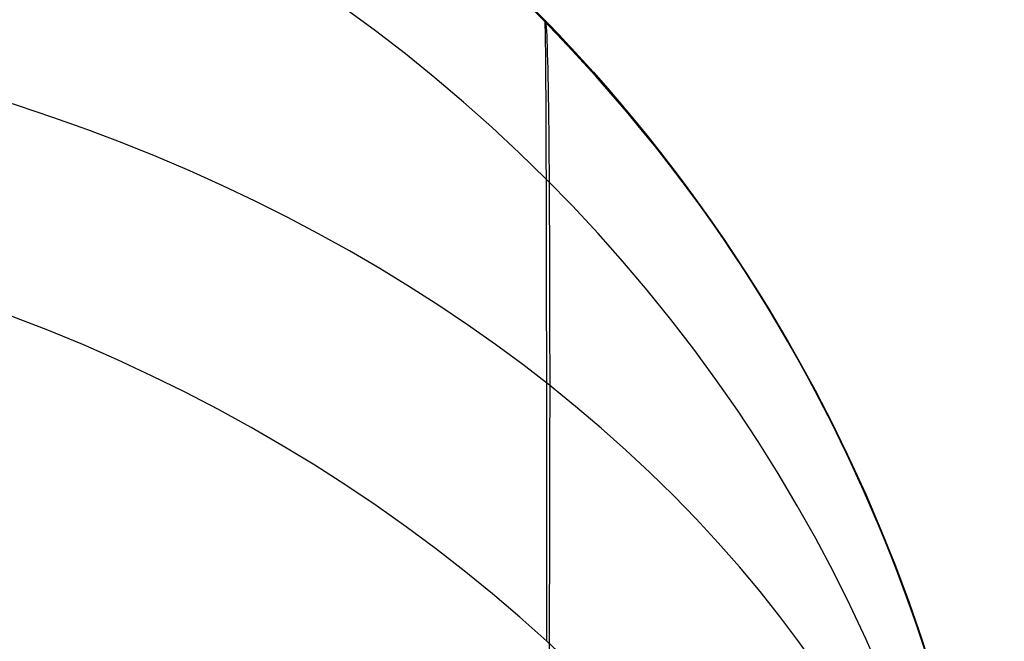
# Model space of a CAD drawing. Extents: x -15 to 7, y 1 to 148.
# Tile 193 of 194: x 6.858 to 7.345, y 145.84 to 146.147. Entities that reach past the tile are written whole.
import ezdxf

# ---------------------------------------------------------------- set-up
doc = ezdxf.new("R2010")
doc.units = 0
doc.layers.add('DEFAULT', color=7, linetype='CONTINUOUS')

msp = doc.modelspace()

# ---------------------------------------------------------------- linework, layer by layer
at = {"layer": 'DEFAULT', "color": 254}
for p, q in [((7.11894, 146.14517, -10.71101), (7.11054, 146.15369, -10.70687)), ((7.11894, 146.14517, -14.71101), (7.11054, 146.15369, -14.70687)), ((7.11894, 146.14517, -18.71101), (7.11054, 146.15369, -18.70687)), ((7.11066, 146.15371, -13.03976), (7.11906, 146.14519, -13.03563)), ((7.11066, 146.15371, -17.03976), (7.11906, 146.14519, -17.03563)), ((7.11066, 146.15371, -21.03976), (7.11906, 146.14519, -21.03563)), ((7.1122, 146.15272, -32.73675), (7.11984, 146.14493, -32.73255)), ((7.12089, 146.14384, -23.01171), (7.11324, 146.15166, -23.00748)), ((7.12377, 146.14014, -23.01345), (7.11563, 146.14853, -23.00886)), ((7.1174, 146.14744, -21.03655), (7.12509, 146.13945, -21.03259)), ((7.1174, 146.14744, -17.03655), (7.12509, 146.13945, -17.03259)), ((7.1174, 146.14744, -13.03655), (7.12509, 146.13945, -13.03259)), ((7.12515, 146.13938, -18.71414), (7.11745, 146.14738, -18.71018)), ((7.12515, 146.13938, -14.71414), (7.11745, 146.14738, -14.71018)), ((7.12515, 146.13938, -10.71414), (7.11745, 146.14738, -10.71018)), ((7.12716, 146.13659, -10.71529), (7.11894, 146.14517, -10.71101)), ((7.12716, 146.13659, -14.71529), (7.11894, 146.14517, -14.71101)), ((7.12716, 146.13659, -18.71529), (7.11894, 146.14517, -18.71101)), ((7.11906, 146.14519, -13.03563), (7.12726, 146.13663, -13.03136)), ((7.11906, 146.14519, -17.03563), (7.12726, 146.13663, -17.03136)), ((7.11906, 146.14519, -21.03563), (7.12726, 146.13663, -21.03136)), ((7.11984, 146.14493, -32.73255), (7.12734, 146.13706, -32.72821)), ((7.1284, 146.13593, -23.01608), (7.12089, 146.14384, -23.01171)), ((7.13172, 146.13172, -23.01817), (7.12377, 146.14014, -23.01345)), ((7.12509, 146.13945, -21.03259), (7.13265, 146.13138, -21.0285)), ((7.12509, 146.13945, -17.03259), (7.13265, 146.13138, -17.0285)), ((7.12509, 146.13945, -13.03259), (7.13265, 146.13138, -13.0285)), ((7.13271, 146.1313, -18.71823), (7.12515, 146.13938, -18.71414)), ((7.13271, 146.1313, -14.71823), (7.12515, 146.13938, -14.71414)), ((7.13271, 146.1313, -10.71823), (7.12515, 146.13938, -10.71414)), ((7.13518, 146.12798, -10.7197), (7.12716, 146.13659, -10.71529)), ((7.13518, 146.12798, -14.7197), (7.12716, 146.13659, -14.71529)), ((7.13518, 146.12798, -18.7197), (7.12716, 146.13659, -18.71529)), ((7.12726, 146.13663, -13.03136), (7.13527, 146.12802, -13.02694)), ((7.12726, 146.13663, -17.03136), (7.13527, 146.12802, -17.02694)), ((7.12726, 146.13663, -21.03136), (7.13527, 146.12802, -21.02694)), ((7.12734, 146.13706, -32.72821), (7.13472, 146.12913, -32.72373)), ((7.13578, 146.12796, -23.02059), (7.1284, 146.13593, -23.01608)), ((7.13956, 146.12317, -23.0231), (7.13172, 146.13172, -23.01817)), ((7.13265, 146.13138, -21.0285), (7.14007, 146.12324, -21.02427)), ((7.13265, 146.13138, -17.0285), (7.14007, 146.12324, -17.02427)), ((7.13265, 146.13138, -13.0285), (7.14007, 146.12324, -13.02427)), ((7.14013, 146.12315, -18.72247), (7.13271, 146.1313, -18.71823)), ((7.14013, 146.12315, -14.72247), (7.13271, 146.1313, -14.71823)), ((7.14013, 146.12315, -10.72247), (7.13271, 146.1313, -10.71823)), ((7.13472, 146.12913, -32.72373), (7.14195, 146.12113, -32.7191)), ((7.14309, 146.11925, -10.72432), (7.13518, 146.12798, -10.7197)), ((7.14309, 146.11925, -14.72432), (7.13518, 146.12798, -14.7197)), ((7.14309, 146.11925, -18.72432), (7.13518, 146.12798, -18.7197)), ((7.13527, 146.12802, -13.02694), (7.14314, 146.11931, -13.02234)), ((7.13527, 146.12802, -17.02694), (7.14314, 146.11931, -17.02234)), ((7.13527, 146.12802, -21.02694), (7.14314, 146.11931, -21.02234)), ((7.14302, 146.11993, -23.02525), (7.13578, 146.12796, -23.02059)), ((7.14721, 146.11461, -23.02817), (7.13956, 146.12317, -23.0231)), ((7.14007, 146.12324, -21.02427), (7.14735, 146.11502, -21.01988)), ((7.14007, 146.12324, -17.02427), (7.14735, 146.11502, -17.01988)), ((7.14007, 146.12324, -13.02427), (7.14735, 146.11502, -13.01988)), ((7.14742, 146.11494, -18.72685), (7.14013, 146.12315, -18.72247)), ((7.14742, 146.11494, -14.72685), (7.14013, 146.12315, -14.72247)), ((7.14742, 146.11494, -10.72685), (7.14013, 146.12315, -10.72247)), ((7.14195, 146.12113, -32.7191), (7.14905, 146.11308, -32.71432)), ((7.15011, 146.11184, -23.03006), (7.14302, 146.11993, -23.02525)), ((7.1508, 146.11049, -10.72907), (7.14309, 146.11925, -10.72432)), ((7.1508, 146.11049, -14.72907), (7.14309, 146.11925, -14.72432)), ((7.1508, 146.11049, -18.72907), (7.14309, 146.11925, -18.72432)), ((7.14314, 146.11931, -13.02234), (7.15082, 146.11057, -13.01761)), ((7.14314, 146.11931, -17.02234), (7.15082, 146.11057, -17.01761)), ((7.14314, 146.11931, -21.02234), (7.15082, 146.11057, -21.01761)), ((7.15466, 146.10603, -23.03338), (7.14721, 146.11461, -23.02817)), ((7.14735, 146.11502, -21.01988), (7.15449, 146.10675, -21.01535)), ((7.14735, 146.11502, -17.01988), (7.15449, 146.10675, -17.01535)), ((7.14735, 146.11502, -13.01988), (7.15449, 146.10675, -13.01535)), ((7.15456, 146.10665, -18.73138), (7.14742, 146.11494, -18.72685)), ((7.15456, 146.10665, -14.73138), (7.14742, 146.11494, -14.72685)), ((7.15456, 146.10665, -10.73138), (7.14742, 146.11494, -10.72685)), ((7.14905, 146.11308, -32.71432), (7.15601, 146.10496, -32.70938)), ((7.15707, 146.1037, -23.03502), (7.15011, 146.11184, -23.03006)), ((7.15832, 146.10171, -10.73397), (7.1508, 146.11049, -10.72907)), ((7.15832, 146.10171, -14.73397), (7.1508, 146.11049, -14.72907)), ((7.15832, 146.10171, -18.73397), (7.1508, 146.11049, -18.72907)), ((7.15082, 146.11057, -13.01761), (7.15831, 146.10181, -13.01272)), ((7.15082, 146.11057, -17.01761), (7.15831, 146.10181, -17.01272)), ((7.15082, 146.11057, -21.01761), (7.15831, 146.10181, -21.01272)), ((7.15449, 146.10675, -21.01535), (7.16149, 146.09841, -21.01067)), ((7.15449, 146.10675, -17.01535), (7.16149, 146.09841, -17.01067)), ((7.15449, 146.10675, -13.01535), (7.16149, 146.09841, -13.01067)), ((7.16156, 146.09832, -18.73606), (7.15456, 146.10665, -18.73138)), ((7.16156, 146.09832, -14.73606), (7.15456, 146.10665, -14.73138)), ((7.16156, 146.09832, -10.73606), (7.15456, 146.10665, -10.73138)), ((7.1619, 146.09745, -23.03873), (7.15466, 146.10603, -23.03338)), ((7.15601, 146.10496, -32.70938), (7.16282, 146.0968, -32.7043)), ((7.16388, 146.09551, -23.04013), (7.15707, 146.1037, -23.03502)), ((7.15831, 146.10181, -13.01272), (7.16559, 146.09304, -13.0077)), ((7.15831, 146.10181, -17.01272), (7.16559, 146.09304, -17.0077)), ((7.15831, 146.10181, -21.01272), (7.16559, 146.09304, -21.0077)), ((7.16563, 146.09291, -10.739), (7.15832, 146.10171, -10.73397)), ((7.16563, 146.09291, -14.739), (7.15832, 146.10171, -14.73397)), ((7.16563, 146.09291, -18.739), (7.15832, 146.10171, -18.73397)), ((7.16149, 146.09841, -21.01067), (7.16834, 146.09001, -21.00583)), ((7.16149, 146.09841, -17.01067), (7.16834, 146.09001, -17.00583)), ((7.16149, 146.09841, -13.01067), (7.16834, 146.09001, -13.00583)), ((7.16841, 146.08992, -18.74089), (7.16156, 146.09832, -18.73606)), ((7.16841, 146.08992, -14.74089), (7.16156, 146.09832, -14.73606)), ((7.16841, 146.08992, -10.74089), (7.16156, 146.09832, -10.73606)), ((7.16895, 146.08888, -23.04422), (7.1619, 146.09745, -23.03873)), ((7.16282, 146.0968, -32.7043), (7.16949, 146.08859, -32.69905)), ((7.17054, 146.08728, -23.0454), (7.16388, 146.09551, -23.04013)), ((7.16559, 146.09304, -13.0077), (7.17268, 146.08426, -13.00253)), ((7.16559, 146.09304, -17.0077), (7.17268, 146.08426, -17.00253)), ((7.16559, 146.09304, -21.0077), (7.17268, 146.08426, -21.00253)), ((7.17274, 146.08412, -10.74418), (7.16563, 146.09291, -10.739)), ((7.17274, 146.08412, -14.74418), (7.16563, 146.09291, -14.739)), ((7.17274, 146.08412, -18.74418), (7.16563, 146.09291, -18.739)), ((7.16834, 146.09001, -21.00583), (7.17505, 146.08157, -21.00083)), ((7.16834, 146.09001, -17.00583), (7.17505, 146.08157, -17.00083)), ((7.16834, 146.09001, -13.00583), (7.17505, 146.08157, -13.00083)), ((7.17511, 146.08148, -18.74588), (7.16841, 146.08992, -18.74089)), ((7.17511, 146.08148, -14.74588), (7.16841, 146.08992, -14.74089)), ((7.17511, 146.08148, -10.74588), (7.16841, 146.08992, -10.74089)), ((7.17579, 146.08031, -23.04985), (7.16895, 146.08888, -23.04422)), ((7.16949, 146.08859, -32.69905), (7.17602, 146.08033, -32.69364)), ((7.17705, 146.07901, -23.05083), (7.17054, 146.08728, -23.0454)), ((7.17268, 146.08426, -13.00253), (7.17957, 146.07548, -12.99722)), ((7.17268, 146.08426, -17.00253), (7.17957, 146.07548, -16.99722)), ((7.17268, 146.08426, -21.00253), (7.17957, 146.07548, -20.99722)), ((7.17965, 146.07533, -10.7495), (7.17274, 146.08412, -10.74418)), ((7.17965, 146.07533, -14.7495), (7.17274, 146.08412, -14.74418)), ((7.17965, 146.07533, -18.7495), (7.17274, 146.08412, -18.74418)), ((7.17505, 146.08157, -21.00083), (7.18161, 146.07308, -20.99567)), ((7.17505, 146.08157, -17.00083), (7.18161, 146.07308, -16.99567)), ((7.17505, 146.08157, -13.00083), (7.18161, 146.07308, -12.99567)), ((7.18166, 146.073, -18.75103), (7.17511, 146.08148, -18.74588)), ((7.18166, 146.073, -14.75103), (7.17511, 146.08148, -14.74588)), ((7.18166, 146.073, -10.75103), (7.17511, 146.08148, -10.74588)), ((7.18243, 146.07176, -23.05562), (7.17579, 146.08031, -23.04985)), ((7.17602, 146.08033, -32.69364), (7.18239, 146.07204, -32.68807)), ((7.1834, 146.07071, -23.05642), (7.17705, 146.07901, -23.05083)), ((7.17957, 146.07548, -12.99722), (7.18626, 146.0667, -12.99177)), ((7.17957, 146.07548, -16.99722), (7.18626, 146.0667, -16.99177)), ((7.17957, 146.07548, -20.99722), (7.18626, 146.0667, -20.99177)), ((7.18635, 146.06655, -10.75496), (7.17965, 146.07533, -10.7495)), ((7.18635, 146.06655, -14.75496), (7.17965, 146.07533, -14.7495)), ((7.18635, 146.06655, -18.75496), (7.17965, 146.07533, -18.7495)), ((7.18161, 146.07308, -20.99567), (7.18801, 146.06454, -20.99035)), ((7.18161, 146.07308, -16.99567), (7.18801, 146.06454, -16.99035)), ((7.18161, 146.07308, -12.99567), (7.18801, 146.06454, -12.99035)), ((7.18806, 146.06448, -18.75633), (7.18166, 146.073, -18.75103)), ((7.18806, 146.06448, -14.75633), (7.18166, 146.073, -14.75103)), ((7.18806, 146.06448, -10.75633), (7.18166, 146.073, -10.75103)), ((7.18239, 146.07204, -32.68807), (7.18865, 146.06368, -32.68231)), ((7.18886, 146.06324, -23.06152), (7.18243, 146.07176, -23.05562)), ((7.18963, 146.06236, -23.06219), (7.1834, 146.07071, -23.05642)), ((7.18626, 146.0667, -12.99177), (7.19274, 146.05794, -12.98617)), ((7.18626, 146.0667, -16.99177), (7.19274, 146.05794, -16.98617)), ((7.18626, 146.0667, -20.99177), (7.19274, 146.05794, -20.98617)), ((7.19284, 146.05779, -10.76055), (7.18635, 146.06655, -10.75496)), ((7.19284, 146.05779, -14.76055), (7.18635, 146.06655, -14.75496)), ((7.19284, 146.05779, -18.76055), (7.18635, 146.06655, -18.75496)), ((7.18801, 146.06454, -20.99035), (7.19429, 146.05594, -20.98484)), ((7.18801, 146.06454, -16.99035), (7.19429, 146.05594, -16.98484)), ((7.18801, 146.06454, -12.99035), (7.19429, 146.05594, -12.98484)), ((7.19431, 146.05592, -18.76181), (7.18806, 146.06448, -18.75633)), ((7.19431, 146.05592, -14.76181), (7.18806, 146.06448, -14.75633)), ((7.19431, 146.05592, -10.76181), (7.18806, 146.06448, -10.75633)), ((7.18865, 146.06368, -32.68231), (7.19475, 146.0553, -32.67637)), ((7.19508, 146.05475, -23.06755), (7.18886, 146.06324, -23.06152)), ((7.19569, 146.05399, -23.06813), (7.18963, 146.06236, -23.06219)), ((7.19274, 146.05794, -12.98617), (7.19903, 146.04921, -12.98044)), ((7.19274, 146.05794, -16.98617), (7.19903, 146.04921, -16.98044)), ((7.19274, 146.05794, -20.98617), (7.19903, 146.04921, -20.98044)), ((7.19913, 146.04906, -10.76628), (7.19284, 146.05779, -10.76055)), ((7.19913, 146.04906, -14.76628), (7.19284, 146.05779, -14.76055)), ((7.19913, 146.04906, -18.76628), (7.19284, 146.05779, -18.76055)), ((7.19429, 146.05594, -20.98484), (7.20042, 146.0473, -20.97916)), ((7.19429, 146.05594, -16.98484), (7.20042, 146.0473, -16.97916)), ((7.19429, 146.05594, -12.98484), (7.20042, 146.0473, -12.97916)), ((7.2004, 146.04734, -18.76746), (7.19431, 146.05592, -18.76181)), ((7.2004, 146.04734, -14.76746), (7.19431, 146.05592, -14.76181)), ((7.2004, 146.04734, -10.76746), (7.19431, 146.05592, -10.76181)), ((7.19475, 146.0553, -32.67637), (7.20071, 146.04689, -32.67026)), ((7.20109, 146.0463, -23.07371), (7.19508, 146.05475, -23.06755)), ((7.20161, 146.04561, -23.07424), (7.19569, 146.05399, -23.06813)), ((7.19903, 146.04921, -12.98044), (7.2051, 146.0405, -12.97458)), ((7.19903, 146.04921, -16.98044), (7.2051, 146.0405, -16.97458)), ((7.19903, 146.04921, -20.98044), (7.2051, 146.0405, -20.97458)), ((7.2052, 146.04036, -10.77215), (7.19913, 146.04906, -10.76628)), ((7.2052, 146.04036, -14.77215), (7.19913, 146.04906, -14.76628)), ((7.2052, 146.04036, -18.77215), (7.19913, 146.04906, -18.76628)), ((7.20634, 146.03873, -18.77327), (7.2004, 146.04734, -18.76746)), ((7.20634, 146.03873, -14.77327), (7.2004, 146.04734, -14.76746)), ((7.20634, 146.03873, -10.77327), (7.2004, 146.04734, -10.76746)), ((7.20042, 146.0473, -20.97916), (7.2064, 146.03864, -20.9733)), ((7.20042, 146.0473, -16.97916), (7.2064, 146.03864, -16.9733)), ((7.20042, 146.0473, -12.97916), (7.2064, 146.03864, -12.9733)), ((7.20071, 146.04689, -32.67026), (7.20652, 146.03847, -32.66398)), ((7.2069, 146.0379, -23.08), (7.20109, 146.0463, -23.07371)), ((7.20737, 146.03721, -23.08052), (7.20161, 146.04561, -23.07424)), ((7.2051, 146.0405, -12.97458), (7.21098, 146.03182, -12.96857)), ((7.2051, 146.0405, -16.97458), (7.21098, 146.03182, -16.96857)), ((7.2051, 146.0405, -20.97458), (7.21098, 146.03182, -20.96857)), ((7.21106, 146.03169, -10.77814), (7.2052, 146.04036, -10.77215)), ((7.21106, 146.03169, -14.77814), (7.2052, 146.04036, -14.77215)), ((7.21106, 146.03169, -18.77814), (7.2052, 146.04036, -18.77215)), ((7.21213, 146.0301, -18.77927), (7.20634, 146.03873, -18.77327)), ((7.21213, 146.0301, -14.77927), (7.20634, 146.03873, -14.77327)), ((7.21213, 146.0301, -10.77927), (7.20634, 146.03873, -10.77327)), ((7.2064, 146.03864, -20.9733), (7.21222, 146.02996, -20.96726)), ((7.2064, 146.03864, -16.9733), (7.21222, 146.02996, -16.96726)), ((7.2064, 146.03864, -12.9733), (7.21222, 146.02996, -12.96726)), ((7.20652, 146.03847, -32.66398), (7.21217, 146.03004, -32.65751)), ((7.21251, 146.02953, -23.08642), (7.2069, 146.0379, -23.08)), ((7.21299, 146.02881, -23.08699), (7.20737, 146.03721, -23.08052)), ((7.21098, 146.03182, -12.96857), (7.21666, 146.02317, -12.96243)), ((7.21098, 146.03182, -16.96857), (7.21666, 146.02317, -16.96243)), ((7.21098, 146.03182, -20.96857), (7.21666, 146.02317, -20.96243)), ((7.21673, 146.02306, -10.78428), (7.21106, 146.03169, -10.77814)), ((7.21673, 146.02306, -14.78428), (7.21106, 146.03169, -14.77814)), ((7.21673, 146.02306, -18.78428), (7.21106, 146.03169, -18.77814)), ((7.21777, 146.02146, -18.78545), (7.21213, 146.0301, -18.77927)), ((7.21777, 146.02146, -14.78545), (7.21213, 146.0301, -14.77927)), ((7.21777, 146.02146, -10.78545), (7.21213, 146.0301, -10.77927)), ((7.21217, 146.03004, -32.65751), (7.21768, 146.0216, -32.65086)), ((7.21222, 146.02996, -20.96726), (7.21789, 146.02127, -20.96105)), ((7.21222, 146.02996, -16.96726), (7.21789, 146.02127, -16.96105)), ((7.21222, 146.02996, -12.96726), (7.21789, 146.02127, -12.96105)), ((7.21793, 146.0212, -23.09298), (7.21251, 146.02953, -23.08642)), ((7.21846, 146.02039, -23.09366), (7.21299, 146.02881, -23.08699)), ((7.21666, 146.02317, -12.96243), (7.22216, 146.01456, -12.95615)), ((7.21666, 146.02317, -16.96243), (7.22216, 146.01456, -16.95615)), ((7.21666, 146.02317, -20.96243), (7.22216, 146.01456, -20.95615)), ((7.22222, 146.01447, -10.79055), (7.21673, 146.02306, -10.78428)), ((7.22222, 146.01447, -14.79055), (7.21673, 146.02306, -14.78428)), ((7.22222, 146.01447, -18.79055), (7.21673, 146.02306, -18.78428)), ((7.21768, 146.0216, -32.65086), (7.22304, 146.01317, -32.64402)), ((7.22327, 146.01279, -18.79182), (7.21777, 146.02146, -18.78545)), ((7.22327, 146.01279, -14.79182), (7.21777, 146.02146, -14.78545)), ((7.22327, 146.01279, -10.79182), (7.21777, 146.02146, -10.78545)), ((7.21789, 146.02127, -20.96105), (7.22341, 146.01256, -20.95465)), ((7.21789, 146.02127, -16.96105), (7.22341, 146.01256, -16.95465)), ((7.21789, 146.02127, -12.96105), (7.22341, 146.01256, -12.95465)), ((7.22318, 146.01292, -23.09968), (7.21793, 146.0212, -23.09298)), ((7.22379, 146.01196, -23.10051), (7.21846, 146.02039, -23.09366)), ((7.22216, 146.01456, -12.95615), (7.22748, 146.00598, -12.94972)), ((7.22216, 146.01456, -16.95615), (7.22748, 146.00598, -16.94972)), ((7.22216, 146.01456, -20.95615), (7.22748, 146.00598, -20.94972)), ((7.22752, 146.00591, -10.79696), (7.22222, 146.01447, -10.79055)), ((7.22752, 146.00591, -14.79696), (7.22222, 146.01447, -14.79055)), ((7.22752, 146.00591, -18.79696), (7.22222, 146.01447, -18.79055)), ((7.22304, 146.01317, -32.64402), (7.22824, 146.00473, -32.63699)), ((7.22826, 146.00469, -23.10651), (7.22318, 146.01292, -23.09968)), ((7.22862, 146.00411, -18.79838), (7.22327, 146.01279, -18.79182)), ((7.22862, 146.00411, -14.79838), (7.22327, 146.01279, -14.79182)), ((7.22862, 146.00411, -10.79838), (7.22327, 146.01279, -10.79182)), ((7.22341, 146.01256, -20.95465), (7.22878, 146.00385, -20.94806)), ((7.22341, 146.01256, -16.95465), (7.22878, 146.00385, -16.94806)), ((7.22341, 146.01256, -12.95465), (7.22878, 146.00385, -12.94806)), ((7.22898, 146.00353, -23.10757), (7.22379, 146.01196, -23.10051)), ((7.22748, 146.00598, -12.94972), (7.23262, 145.99744, -12.94315)), ((7.22748, 146.00598, -16.94972), (7.23262, 145.99744, -16.94315)), ((7.22748, 146.00598, -20.94972), (7.23262, 145.99744, -20.94315)), ((7.23264, 145.99739, -10.80351), (7.22752, 146.00591, -10.79696)), ((7.23264, 145.99739, -14.80351), (7.22752, 146.00591, -14.79696)), ((7.23264, 145.99739, -18.80351), (7.22752, 146.00591, -18.79696)), ((7.22824, 146.00473, -32.63699), (7.2333, 145.99631, -32.62977)), ((7.23317, 145.99649, -23.11349), (7.22826, 146.00469, -23.10651)), ((7.23384, 145.99541, -18.80515), (7.22862, 146.00411, -18.79838)), ((7.23384, 145.99541, -14.80515), (7.22862, 146.00411, -14.79838)), ((7.23384, 145.99541, -10.80515), (7.22862, 146.00411, -10.79838)), ((7.22878, 146.00385, -20.94806), (7.234, 145.99513, -20.94127)), ((7.22878, 146.00385, -16.94806), (7.234, 145.99513, -16.94127)), ((7.22878, 146.00385, -12.94806), (7.234, 145.99513, -12.94127)), ((7.23403, 145.99509, -23.11483), (7.22898, 146.00353, -23.10757)), ((7.23262, 145.99744, -12.94315), (7.23759, 145.98894, -12.93644)), ((7.23262, 145.99744, -16.94315), (7.23759, 145.98894, -16.93644)), ((7.23262, 145.99744, -20.94315), (7.23759, 145.98894, -20.93644)), ((7.2376, 145.98891, -10.81021), (7.23264, 145.99739, -10.80351)), ((7.2376, 145.98891, -14.81021), (7.23264, 145.99739, -14.80351)), ((7.2376, 145.98891, -18.81021), (7.23264, 145.99739, -18.80351)), ((7.23795, 145.9883, -23.12065), (7.23317, 145.99649, -23.11349)), ((7.2333, 145.99631, -32.62977), (7.23821, 145.9879, -32.62237)), ((7.23891, 145.9867, -18.81213), (7.23384, 145.99541, -18.80515)), ((7.23891, 145.9867, -14.81213), (7.23384, 145.99541, -14.80515)), ((7.23891, 145.9867, -10.81213), (7.23384, 145.99541, -10.80515)), ((7.234, 145.99513, -20.94127), (7.23907, 145.98642, -20.93429)), ((7.234, 145.99513, -16.94127), (7.23907, 145.98642, -16.93429)), ((7.234, 145.99513, -12.94127), (7.23907, 145.98642, -12.93429)), ((7.23893, 145.98665, -23.12229), (7.23403, 145.99509, -23.11483)), ((7.23759, 145.98894, -12.93644), (7.24241, 145.98046, -12.92956)), ((7.23759, 145.98894, -16.93644), (7.24241, 145.98046, -16.92956)), ((7.23759, 145.98894, -20.93644), (7.24241, 145.98046, -20.92956)), ((7.24242, 145.98044, -10.81709), (7.2376, 145.98891, -10.81021)), ((7.24242, 145.98044, -14.81709), (7.2376, 145.98891, -14.81021)), ((7.24242, 145.98044, -18.81709), (7.2376, 145.98891, -18.81021)), ((7.24256, 145.98018, -23.12795), (7.23795, 145.9883, -23.12065)), ((7.23821, 145.9879, -32.62237), (7.24298, 145.97952, -32.61477)), ((7.24383, 145.97799, -18.8193), (7.23891, 145.9867, -18.81213)), ((7.24383, 145.97799, -14.8193), (7.23891, 145.9867, -14.81213)), ((7.24383, 145.97799, -10.8193), (7.23891, 145.9867, -10.81213)), ((7.2437, 145.97823, -23.12995), (7.23893, 145.98665, -23.12229)), ((7.23907, 145.98642, -20.93429), (7.24398, 145.97772, -20.92713)), ((7.23907, 145.98642, -16.93429), (7.24398, 145.97772, -16.92713)), ((7.23907, 145.98642, -12.93429), (7.24398, 145.97772, -12.92713)), ((7.24241, 145.98046, -12.92956), (7.24706, 145.97204, -12.92254)), ((7.24241, 145.98046, -16.92956), (7.24706, 145.97204, -16.92254)), ((7.24241, 145.98046, -20.92956), (7.24706, 145.97204, -20.92254)), ((7.24707, 145.97201, -10.82411), (7.24242, 145.98044, -10.81709)), ((7.24707, 145.97201, -14.82411), (7.24242, 145.98044, -14.81709)), ((7.24707, 145.97201, -18.82411), (7.24242, 145.98044, -18.81709)), ((7.24702, 145.97211, -23.13538), (7.24256, 145.98018, -23.12795)), ((7.24298, 145.97952, -32.61477), (7.24759, 145.97116, -32.60699)), ((7.24832, 145.96982, -23.1378), (7.2437, 145.97823, -23.12995)), ((7.24861, 145.96928, -18.82666), (7.24383, 145.97799, -18.8193)), ((7.24861, 145.96928, -14.82666), (7.24383, 145.97799, -14.8193)), ((7.24861, 145.96928, -10.82666), (7.24383, 145.97799, -10.8193)), ((7.24398, 145.97772, -20.92713), (7.24874, 145.96904, -20.91977)), ((7.24398, 145.97772, -16.92713), (7.24874, 145.96904, -16.91977)), ((7.24398, 145.97772, -12.92713), (7.24874, 145.96904, -12.91977)), ((7.25133, 145.96411, -23.14296), (7.24702, 145.97211, -23.13538)), ((7.24706, 145.97204, -12.92254), (7.25156, 145.96367, -12.91537)), ((7.24706, 145.97204, -16.92254), (7.25156, 145.96367, -16.91537)), ((7.24706, 145.97204, -20.92254), (7.25156, 145.96367, -20.91537)), ((7.25157, 145.96364, -10.83128), (7.24707, 145.97201, -10.82411)), ((7.25157, 145.96364, -14.83128), (7.24707, 145.97201, -14.82411)), ((7.25157, 145.96364, -18.83128), (7.24707, 145.97201, -18.82411)), ((7.24759, 145.97116, -32.60699), (7.25207, 145.96283, -32.59902)), ((7.2528, 145.96144, -23.14585), (7.24832, 145.96982, -23.1378)), ((7.25325, 145.96058, -18.83423), (7.24861, 145.96928, -18.82666)), ((7.25325, 145.96058, -14.83423), (7.24861, 145.96928, -14.82666)), ((7.25325, 145.96058, -10.83423), (7.24861, 145.96928, -10.82666)), ((7.24874, 145.96904, -20.91977), (7.25336, 145.96038, -20.91223)), ((7.24874, 145.96904, -16.91977), (7.25336, 145.96038, -16.91223)), ((7.24874, 145.96904, -12.91977), (7.25336, 145.96038, -12.91223)), ((7.25548, 145.95618, -23.15067), (7.25133, 145.96411, -23.14296)), ((7.25156, 145.96367, -12.91537), (7.2559, 145.95536, -12.90807)), ((7.25156, 145.96367, -16.91537), (7.2559, 145.95536, -16.90807)), ((7.25156, 145.96367, -20.91537), (7.2559, 145.95536, -20.90807)), ((7.2559, 145.95534, -10.83858), (7.25157, 145.96364, -10.83128)), ((7.2559, 145.95534, -14.83858), (7.25157, 145.96364, -14.83128)), ((7.2559, 145.95534, -18.83858), (7.25157, 145.96364, -18.83128)), ((7.25207, 145.96283, -32.59902), (7.25639, 145.95454, -32.59087)), ((7.25714, 145.95309, -23.15409), (7.2528, 145.96144, -23.14585)), ((7.25774, 145.9519, -18.84199), (7.25325, 145.96058, -18.83423)), ((7.25774, 145.9519, -14.84199), (7.25325, 145.96058, -14.83423)), ((7.25774, 145.9519, -10.84199), (7.25325, 145.96058, -10.83423)), ((7.25336, 145.96038, -20.91223), (7.25782, 145.95174, -20.9045)), ((7.25336, 145.96038, -16.91223), (7.25782, 145.95174, -16.9045)), ((7.25336, 145.96038, -12.91223), (7.25782, 145.95174, -12.9045)), ((7.25948, 145.94832, -23.15851), (7.25548, 145.95618, -23.15067)), ((7.2559, 145.95536, -12.90807), (7.26008, 145.94712, -12.90062)), ((7.2559, 145.95536, -16.90807), (7.26008, 145.94712, -16.90062)), ((7.2559, 145.95536, -20.90807), (7.26008, 145.94712, -20.90062)), ((7.26008, 145.9471, -10.84603), (7.2559, 145.95534, -10.83858)), ((7.26008, 145.9471, -14.84603), (7.2559, 145.95534, -14.83858)), ((7.26008, 145.9471, -18.84603), (7.2559, 145.95534, -18.83858)), ((7.25639, 145.95454, -32.59087), (7.26057, 145.94629, -32.58254)), ((7.26133, 145.94477, -23.16252), (7.25714, 145.95309, -23.15409)), ((7.26209, 145.94325, -18.84994), (7.25774, 145.9519, -18.84199)), ((7.26209, 145.94325, -14.84994), (7.25774, 145.9519, -14.84199)), ((7.26209, 145.94325, -10.84994), (7.25774, 145.9519, -10.84199)), ((7.25782, 145.95174, -20.9045), (7.26214, 145.94314, -20.89658)), ((7.25782, 145.95174, -16.9045), (7.26214, 145.94314, -16.89658)), ((7.25782, 145.95174, -12.9045), (7.26214, 145.94314, -12.89658)), ((7.26334, 145.94054, -23.16648), (7.25948, 145.94832, -23.15851)), ((7.26008, 145.94712, -12.90062), (7.26411, 145.93895, -12.89304)), ((7.26008, 145.94712, -16.90062), (7.26411, 145.93895, -16.89304)), ((7.26008, 145.94712, -20.90062), (7.26411, 145.93895, -20.89304)), ((7.26411, 145.93893, -10.85361), (7.26008, 145.9471, -10.84603)), ((7.26411, 145.93893, -14.85361), (7.26008, 145.9471, -14.84603)), ((7.26411, 145.93893, -18.85361), (7.26008, 145.9471, -18.84603)), ((7.26057, 145.94629, -32.58254), (7.26461, 145.93809, -32.57402)), ((7.26538, 145.93651, -23.17114), (7.26133, 145.94477, -23.16252)), ((7.26629, 145.93463, -18.85809), (7.26209, 145.94325, -18.84994)), ((7.26629, 145.93463, -14.85809), (7.26209, 145.94325, -14.84994)), ((7.26629, 145.93463, -10.85809), (7.26209, 145.94325, -10.84994)), ((7.26214, 145.94314, -20.89658), (7.26631, 145.93458, -20.88848)), ((7.26214, 145.94314, -16.89658), (7.26631, 145.93458, -16.88848)), ((7.26214, 145.94314, -12.89658), (7.26631, 145.93458, -12.88848)), ((7.26705, 145.93285, -23.17458), (7.26334, 145.94054, -23.16648)), ((7.26411, 145.93895, -12.89304), (7.26799, 145.93085, -12.88533)), ((7.26411, 145.93895, -16.89304), (7.26799, 145.93085, -16.88533)), ((7.26411, 145.93895, -20.89304), (7.26799, 145.93085, -20.88533)), ((7.26799, 145.93083, -10.86132), (7.26411, 145.93893, -10.85361)), ((7.26799, 145.93083, -14.86132), (7.26411, 145.93893, -14.85361)), ((7.26799, 145.93083, -18.86132), (7.26411, 145.93893, -18.85361)), ((7.26461, 145.93809, -32.57402), (7.2685, 145.92997, -32.56534)), ((7.26927, 145.92835, -23.17988), (7.26538, 145.93651, -23.17114)), ((7.27034, 145.92604, -18.86643), (7.26629, 145.93463, -18.85809)), ((7.27034, 145.92604, -14.86643), (7.26629, 145.93463, -14.85809)), ((7.27034, 145.92604, -10.86643), (7.26629, 145.93463, -10.85809)), ((7.26631, 145.93458, -20.88848), (7.27034, 145.92606, -20.88019)), ((7.26631, 145.93458, -16.88848), (7.27034, 145.92606, -16.88019)), ((7.26631, 145.93458, -12.88848), (7.27034, 145.92606, -12.88019)), ((7.27406, 145.91772, -23.19114), (7.26705, 145.93285, -23.17458)), ((7.26799, 145.93085, -12.88533), (7.27172, 145.92283, -12.87748)), ((7.26799, 145.93085, -16.88533), (7.27172, 145.92283, -16.87748)), ((7.26799, 145.93085, -20.88533), (7.27172, 145.92283, -20.87748)), ((7.27172, 145.92281, -10.86917), (7.26799, 145.93083, -10.86132)), ((7.27172, 145.92281, -14.86917), (7.26799, 145.93083, -14.86132)), ((7.27172, 145.92281, -18.86917), (7.26799, 145.93083, -18.86132)), ((7.2685, 145.92997, -32.56534), (7.27225, 145.9219, -32.55648)), ((7.27301, 145.92025, -23.18881), (7.26927, 145.92835, -23.17988)), ((7.27034, 145.92606, -20.88019), (7.27421, 145.91761, -20.87174)), ((7.27034, 145.92606, -16.88019), (7.27421, 145.91761, -16.87174)), ((7.27034, 145.92606, -12.88019), (7.27421, 145.91761, -12.87174)), ((7.27423, 145.91757, -18.87489), (7.27034, 145.92604, -18.86643)), ((7.27423, 145.91757, -14.87489), (7.27034, 145.92604, -14.86643)), ((7.27423, 145.91757, -10.87489), (7.27034, 145.92604, -10.86643)), ((7.27172, 145.92283, -12.87748), (7.27531, 145.91489, -12.86951)), ((7.27172, 145.92283, -16.87748), (7.27531, 145.91489, -16.86951)), ((7.27172, 145.92283, -20.87748), (7.27531, 145.91489, -20.86951)), ((7.27532, 145.91488, -10.87714), (7.27172, 145.92281, -10.86917)), ((7.27532, 145.91488, -14.87714), (7.27172, 145.92281, -14.86917)), ((7.27532, 145.91488, -18.87714), (7.27172, 145.92281, -18.86917)), ((7.27225, 145.9219, -32.55648), (7.27587, 145.91389, -32.54743)), ((7.27661, 145.91222, -23.19793), (7.27301, 145.92025, -23.18881)), ((7.28054, 145.90298, -23.20819), (7.27406, 145.91772, -23.19114)), ((7.27421, 145.91761, -20.87174), (7.27793, 145.90921, -20.8631)), ((7.27421, 145.91761, -16.87174), (7.27793, 145.90921, -16.8631)), ((7.27421, 145.91761, -12.87174), (7.27793, 145.90921, -12.8631)), ((7.27796, 145.90915, -18.88354), (7.27423, 145.91757, -18.87489)), ((7.27796, 145.90915, -14.88354), (7.27423, 145.91757, -14.87489)), ((7.27796, 145.90915, -10.88354), (7.27423, 145.91757, -10.87489)), ((7.27531, 145.91489, -12.86951), (7.27877, 145.90704, -12.8614)), ((7.27531, 145.91489, -16.86951), (7.27877, 145.90704, -16.8614)), ((7.27531, 145.91489, -20.86951), (7.27877, 145.90704, -20.8614)), ((7.27877, 145.90703, -10.88524), (7.27532, 145.91488, -10.87714)), ((7.27877, 145.90703, -14.88524), (7.27532, 145.91488, -14.87714)), ((7.27877, 145.90703, -18.88524), (7.27532, 145.91488, -18.87714)), ((7.27587, 145.91389, -32.54743), (7.27935, 145.90594, -32.5382)), ((7.28008, 145.90425, -23.20722), (7.27661, 145.91222, -23.19793)), ((7.27793, 145.90921, -20.8631), (7.28152, 145.90087, -20.85428)), ((7.27793, 145.90921, -16.8631), (7.28152, 145.90087, -16.85428)), ((7.27793, 145.90921, -12.8631), (7.28152, 145.90087, -12.85428)), ((7.28156, 145.90078, -18.89238), (7.27796, 145.90915, -18.88354)), ((7.28156, 145.90078, -14.89238), (7.27796, 145.90915, -14.88354)), ((7.28156, 145.90078, -10.89238), (7.27796, 145.90915, -10.88354)), ((7.27877, 145.90704, -12.8614), (7.28526, 145.89162, -12.84483)), ((7.27877, 145.90704, -16.8614), (7.28526, 145.89162, -16.84483)), ((7.27877, 145.90704, -20.8614), (7.28526, 145.89162, -20.84483)), ((7.28526, 145.89161, -10.90181), (7.27877, 145.90703, -10.88524)), ((7.28526, 145.89161, -14.90181), (7.27877, 145.90703, -14.88524)), ((7.28526, 145.89161, -18.90181), (7.27877, 145.90703, -18.88524)), ((7.27935, 145.90594, -32.5382), (7.28269, 145.89807, -32.52879)), ((7.28341, 145.89637, -23.2167), (7.28008, 145.90425, -23.20722)), ((7.2865, 145.88865, -23.2257), (7.28054, 145.90298, -23.20819)), ((7.28152, 145.90087, -20.85428), (7.28497, 145.89259, -20.84527)), ((7.28152, 145.90087, -16.85428), (7.28497, 145.89259, -16.84527)), ((7.28152, 145.90087, -12.85428), (7.28497, 145.89259, -12.84527)), ((7.28502, 145.89248, -18.9014), (7.28156, 145.90078, -18.89238)), ((7.28502, 145.89248, -14.9014), (7.28156, 145.90078, -14.89238)), ((7.28502, 145.89248, -10.9014), (7.28156, 145.90078, -10.89238)), ((7.28269, 145.89807, -32.52879), (7.28591, 145.89028, -32.5192)), ((7.28661, 145.88857, -23.22636), (7.28341, 145.89637, -23.2167)), ((7.28497, 145.89259, -20.84527), (7.28829, 145.88438, -20.83607)), ((7.28497, 145.89259, -16.84527), (7.28829, 145.88438, -16.83607)), ((7.28497, 145.89259, -12.84527), (7.28829, 145.88438, -12.83607)), ((7.28834, 145.88426, -18.91061), (7.28502, 145.89248, -18.9014)), ((7.28834, 145.88426, -14.91061), (7.28502, 145.89248, -14.9014)), ((7.28834, 145.88426, -10.91061), (7.28502, 145.89248, -10.9014)), ((7.28526, 145.89162, -12.84483), (7.29124, 145.8766, -12.82777)), ((7.28526, 145.89162, -16.84483), (7.29124, 145.8766, -16.82777)), ((7.28526, 145.89162, -20.84483), (7.29124, 145.8766, -20.82777)), ((7.29124, 145.8766, -10.91887), (7.28526, 145.89161, -10.90181)), ((7.29124, 145.8766, -14.91887), (7.28526, 145.89161, -14.90181)), ((7.29124, 145.8766, -18.91887), (7.28526, 145.89161, -18.90181)), ((7.28591, 145.89028, -32.5192), (7.289, 145.88258, -32.50943)), ((7.29198, 145.87477, -23.24365), (7.2865, 145.88865, -23.2257)), ((7.28968, 145.88086, -23.23619), (7.28661, 145.88857, -23.22636)), ((7.28829, 145.88438, -20.83607), (7.29147, 145.87624, -20.82669)), ((7.28829, 145.88438, -16.83607), (7.29147, 145.87624, -16.82669)), ((7.28829, 145.88438, -12.83607), (7.29147, 145.87624, -12.82669)), ((7.29152, 145.87611, -18.91999), (7.28834, 145.88426, -18.91061)), ((7.29152, 145.87611, -14.91999), (7.28834, 145.88426, -14.91061)), ((7.29152, 145.87611, -10.91999), (7.28834, 145.88426, -10.91061)), ((7.289, 145.88258, -32.50943), (7.29196, 145.87497, -32.49948)), ((7.29262, 145.87325, -23.2462), (7.28968, 145.88086, -23.23619)), ((7.29671, 145.86202, -10.93639), (7.29124, 145.8766, -10.91887)), ((7.29124, 145.8766, -12.82777), (7.29672, 145.86202, -12.81025)), ((7.29124, 145.8766, -16.82777), (7.29672, 145.86202, -16.81025)), ((7.29671, 145.86202, -14.93639), (7.29124, 145.8766, -14.91887)), ((7.29124, 145.8766, -20.82777), (7.29672, 145.86202, -20.81025)), ((7.29671, 145.86202, -18.93639), (7.29124, 145.8766, -18.91887)), ((7.29147, 145.87624, -20.82669), (7.29453, 145.86818, -20.81713)), ((7.29147, 145.87624, -16.82669), (7.29453, 145.86818, -16.81713)), ((7.29147, 145.87624, -12.82669), (7.29453, 145.86818, -12.81713)), ((7.29458, 145.86805, -18.92956), (7.29152, 145.87611, -18.91999)), ((7.29458, 145.86805, -14.92956), (7.29152, 145.87611, -14.91999)), ((7.29458, 145.86805, -10.92956), (7.29152, 145.87611, -10.91999)), ((7.29196, 145.87497, -32.49948), (7.2948, 145.86745, -32.48935)), ((7.29703, 145.86125, -23.26219), (7.29198, 145.87477, -23.24365)), ((7.29544, 145.86574, -23.25639), (7.29262, 145.87325, -23.2462)), ((7.29453, 145.86818, -20.81713), (7.29745, 145.86021, -20.80739)), ((7.29453, 145.86818, -16.81713), (7.29745, 145.86021, -16.80739)), ((7.29453, 145.86818, -12.81713), (7.29745, 145.86021, -12.80739)), ((7.2975, 145.86008, -18.93931), (7.29458, 145.86805, -18.92956)), ((7.2975, 145.86008, -14.93931), (7.29458, 145.86805, -14.92956)), ((7.2975, 145.86008, -10.93931), (7.29458, 145.86805, -10.92956)), ((7.2948, 145.86745, -32.48935), (7.29752, 145.86005, -32.47904)), ((7.29813, 145.85835, -23.26675), (7.29544, 145.86574, -23.25639)), ((7.30176, 145.84778, -10.95451), (7.29671, 145.86202, -10.93639)), ((7.30176, 145.84778, -14.95451), (7.29671, 145.86202, -14.93639)), ((7.30176, 145.84778, -18.95451), (7.29671, 145.86202, -18.93639)), ((7.29672, 145.86202, -12.81025), (7.30174, 145.84784, -12.79223)), ((7.29672, 145.86202, -16.81025), (7.30174, 145.84784, -16.79223)), ((7.29672, 145.86202, -20.81025), (7.30174, 145.84784, -20.79223)), ((7.30163, 145.84825, -23.28111), (7.29703, 145.86125, -23.26219)), ((7.29745, 145.86021, -20.80739), (7.30025, 145.85234, -20.79746)), ((7.29745, 145.86021, -16.80739), (7.30025, 145.85234, -16.79746)), ((7.29745, 145.86021, -12.80739), (7.30025, 145.85234, -12.79746)), ((7.30029, 145.85221, -18.94923), (7.2975, 145.86008, -18.93931)), ((7.30029, 145.85221, -14.94923), (7.2975, 145.86008, -14.93931)), ((7.30029, 145.85221, -10.94923), (7.2975, 145.86008, -10.93931)), ((7.29752, 145.86005, -32.47904), (7.30011, 145.85275, -32.46856)), ((7.3007, 145.85107, -23.27728), (7.29813, 145.85835, -23.26675)), ((7.30011, 145.85275, -32.46856), (7.30259, 145.84558, -32.45791)), ((7.30025, 145.85234, -20.79746), (7.30292, 145.84457, -20.78735)), ((7.30025, 145.85234, -16.79746), (7.30292, 145.84457, -16.78735)), ((7.30025, 145.85234, -12.79746), (7.30292, 145.84457, -12.78735)), ((7.30296, 145.84444, -18.95934), (7.30029, 145.85221, -18.94923)), ((7.30296, 145.84444, -14.95934), (7.30029, 145.85221, -14.94923)), ((7.30296, 145.84444, -10.95934), (7.30029, 145.85221, -10.94923)), ((7.30315, 145.84392, -23.28798), (7.3007, 145.85107, -23.27728)), ((7.30581, 145.83578, -23.30038), (7.30163, 145.84825, -23.28111)), ((7.30174, 145.84784, -12.79223), (7.30631, 145.8342, -12.77387)), ((7.30174, 145.84784, -16.79223), (7.30631, 145.8342, -16.77387)), ((7.30174, 145.84784, -20.79223), (7.30631, 145.8342, -20.77387)), ((7.30634, 145.83405, -10.97303), (7.30176, 145.84778, -10.95451)), ((7.30634, 145.83405, -14.97303), (7.30176, 145.84778, -14.95451)), ((7.30634, 145.83405, -18.97303), (7.30176, 145.84778, -18.95451)), ((7.30259, 145.84558, -32.45791), (7.30495, 145.83853, -32.44708)), ((7.30292, 145.84457, -20.78735), (7.30547, 145.8369, -20.77707)), ((7.30292, 145.84457, -16.78735), (7.30547, 145.8369, -16.77707)), ((7.30292, 145.84457, -12.78735), (7.30547, 145.8369, -12.77707)), ((7.30551, 145.83679, -18.96962), (7.30296, 145.84444, -18.95934)), ((7.30551, 145.83679, -14.96962), (7.30296, 145.84444, -14.95934)), ((7.30551, 145.83679, -10.96962), (7.30296, 145.84444, -10.95934)), ((7.30548, 145.83689, -23.29886), (7.30315, 145.84392, -23.28798))]:
    msp.add_line(p, q, dxfattribs=at)
for centre, start, end in [((6.545, 145.58859, -36.13386), 0, 88.5), ((6.545, 145.58859, -5.73343), 360, 88.5), ((6.545, 145.58859, -20.93364), 0, 29.7551)]:
    msp.add_arc(centre, 0.8, start, end, dxfattribs=at)
at = {"layer": 'DEFAULT', "color": 254, "extrusion": (1.14347e-05, 0.235536, 0.971866)}
msp.add_arc((-6.53796, -150.06528, -1.34389), 0.79997, 180.02226, 268.36515, dxfattribs=at)
at = {"layer": 'DEFAULT', "color": 254, "extrusion": (3.26608e-14, -0.644612, 0.76451)}
msp.add_arc((6.545, 107.6552, -98.1025), 0.8, 360, 88.03819, dxfattribs=at)
at = {"layer": 'DEFAULT', "color": 254, "extrusion": (0.999996, -0.002657, 0.001368)}
msp.add_arc((143.39036, -36.13679, 6.68028), 2.77487, 332.80343, 359.87122, dxfattribs=at)
at = {"layer": 'DEFAULT', "color": 254, "extrusion": (0.999919, -0.009737, -0.00821)}
msp.add_arc((145.44351, -5.6928, 5.74158), 0.76572, 0.47275, 79.80157, dxfattribs=at)
at = {"layer": 'DEFAULT', "color": 254, "extrusion": (-5.70092e-14, 0.457818, 0.889046)}
msp.add_arc((-6.545, -146.2217, 33.52154), 0.8, 180.00001, 268.31289, dxfattribs=at)

doc.saveas('drawing.dxf')
